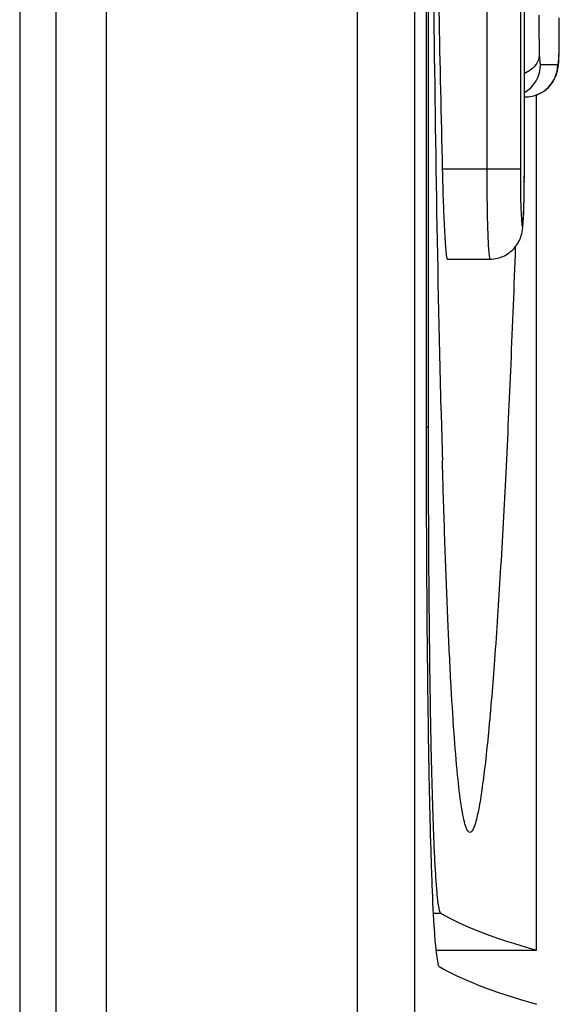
# Model space of a CAD drawing. Header units: millimetres. Extents: x 0 to 1800, y 0 to 1800.
# Tile 27 of 37: x 741.88 to 744.88, y 1224.85 to 1230.31. Entities that reach past the tile are written whole.
import ezdxf

# ---------------------------------------------------------------- set-up
doc = ezdxf.new("R2010")
doc.units = ezdxf.units.MM
doc.header["$LTSCALE"] = 117.333333
doc.layers.add('00_COMPONENTS', color=7, linetype='CONTINUOUS')

msp = doc.modelspace()

# ---------------------------------------------------------------- linework, layer by layer
at = {"layer": '00_COMPONENTS', "color": 9, "linetype": 'CONTINUOUS'}
for p, q in [((743.7588, 1196.5753), (743.7588, 1309.5874)), ((742.3645, 1309.2813), (742.3645, 1196.8813)), ((744.6635, 1243.4813), (744.6635, 1229.4813)), ((744.4773, 1231.2394), (744.4773, 1229.4813)), ((744.7759, 1230.0613), (744.8711, 1230.0613)), ((744.878, 1230.1101), (744.8781, 1230.1119)), ((744.8781, 1230.1119), (744.8781, 1230.1052)), ((744.6635, 1229.4813), (744.2299, 1229.4813)), ((744.1405, 1228.0507), (744.1535, 1228.0507)), ((744.1797, 1225.3511), (744.222, 1225.3511))]:
    msp.add_line(p, q, dxfattribs=at)
at = {"layer": '00_COMPONENTS', "color": 7, "linetype": 'CONTINUOUS', "true_color": 0x007fff}
for p, q in [((744.0783, 1196.566), (744.0783, 1309.5967)), ((742.0833, 1309.2813), (742.0833, 1196.8813)), ((744.1406, 1245.1007), (744.1406, 1227.8619)), ((744.1535, 1227.9236), (744.1535, 1245.0391)), ((744.6859, 1229.4813), (744.6859, 1243.4813)), ((744.88, 1230.2411), (744.8794, 1230.3203)), ((744.8797, 1230.1763), (744.88, 1230.2411)), ((744.879, 1230.1359), (744.8797, 1230.1763)), ((744.8781, 1230.1052), (744.879, 1230.1359)), ((744.8747, 1230.0565), (744.8766, 1230.0781)), ((744.8766, 1230.0781), (744.8774, 1230.0909)), ((744.8774, 1230.0909), (744.8781, 1230.1052)), ((744.8625, 1230.0026), (744.8667, 1230.0154)), ((744.8667, 1230.0154), (744.8696, 1230.0265)), ((744.8696, 1230.0265), (744.8717, 1230.0366)), ((744.8717, 1230.0366), (744.8733, 1230.0465)), ((744.8733, 1230.0465), (744.8747, 1230.0565)), ((744.8311, 1229.9474), (744.8413, 1229.9611)), ((744.8413, 1229.9611), (744.8499, 1229.9749)), ((744.8499, 1229.9749), (744.8569, 1229.9889)), ((744.8569, 1229.9889), (744.8625, 1230.0026)), ((744.7577, 1229.894), (744.7754, 1229.9021)), ((744.7754, 1229.9021), (744.7915, 1229.9117)), ((744.7915, 1229.9117), (744.8061, 1229.9225)), ((744.8061, 1229.9225), (744.8193, 1229.9344)), ((744.8193, 1229.9344), (744.8311, 1229.9474)), ((744.6859, 1229.8813), (744.6912, 1229.8813)), ((744.6912, 1229.8813), (744.6969, 1229.8814)), ((744.6969, 1229.8814), (744.7184, 1229.8834)), ((744.7184, 1229.8834), (744.7388, 1229.8877)), ((744.7388, 1229.8877), (744.7577, 1229.894)), ((744.754, 1225.1461), (744.754, 1229.8928)), ((744.2576, 1228.9813), (744.4948, 1228.9813)), ((744.2336, 1227.7626), (744.2307, 1227.8658)), ((744.1946, 1225.1461), (744.754, 1225.1461))]:
    msp.add_line(p, q, dxfattribs=at)
at = {"layer": '00_COMPONENTS', "color": 7, "linetype": 'CONTINUOUS', "true_color": 0x474747}
msp.add_line((741.8833, 1309.1313), (741.8833, 1197.0313), dxfattribs=at)
at = {"layer": '00_COMPONENTS', "color": 7, "linetype": 'CONTINUOUS', "true_color": 0x007fff}
for centre, radius, start, end in [((1044.6001, 1236.4813), 300.4517, 181.001113, 181.335), ((735.502, 1229.4811), 9.1839, 359.60128, 0.00129), ((838.225, 1230.4763), 94.0305, 181.423675, 181.590865)]:
    msp.add_arc(centre, radius, start, end, dxfattribs=at)
at = {"layer": '00_COMPONENTS', "color": 9, "linetype": 'CONTINUOUS'}
for centre, radius, start, end in [((740.3796, 1230.2449), 4.5002, 359.9518, 0.827), ((742.9957, 1230.1822), 1.8837, 357.8631, 358.2975), ((742.3684, 1230.1997), 2.5112, 358.3236, 359.1343), ((744.5958, 1230.0613), 0.18, 300.0326, 0.0045), ((744.6911, 1230.0613), 0.1799, 270.0175, 0.0175)]:
    msp.add_arc(centre, radius, start, end, dxfattribs=at)
at = {"layer": '00_COMPONENTS', "color": 7, "linetype": 'CONTINUOUS', "true_color": 0x007fff}
for centre, major_axis, start_param in [((1115.3804, 1225.5417), (371.3191, 0), -3.112176), ((1115.4745, 1225.2418), (371.4132, 0), -3.11299)]:
    msp.add_ellipse(centre, major_axis=major_axis, ratio=0.017455, start_param=start_param, end_param=-3.080506, dxfattribs=at)
for points, knots in [([(744.2235, 1228.1401), (744.2026, 1228.9792), (744.1768, 1230.7595), (744.1643, 1232.5399), (744.16, 1233.4808)], [0, 0, 0, 0, 0.471477, 1, 1, 1, 1]), ([(744.2299, 1229.4813), (744.2314, 1229.4175), (744.2341, 1229.3249), (744.2387, 1229.2071), (744.2423, 1229.1323), (744.246, 1229.071), (744.2492, 1229.0291), (744.252, 1229.0045), (744.2537, 1228.9921), (744.2552, 1228.9858), (744.2566, 1228.9813), (744.2576, 1228.9813)], [0, 0, 0, 0, 0.381664, 0.554116, 0.705391, 0.829621, 0.922078, 0.955269, 0.979325, 0.994113, 1, 1, 1, 1]), ([(744.4948, 1228.9813), (744.5223, 1228.9813), (744.5779, 1228.9944), (744.6419, 1229.0472), (744.6715, 1229.1107), (744.6808, 1229.1849), (744.6838, 1229.2838), (744.6854, 1229.3676), (744.6857, 1229.4172)], [0, 0, 0, 0, 0.153497, 0.306305, 0.447832, 0.532177, 0.722809, 1, 1, 1, 1]), ([(744.6356, 1229.0478), (744.6277, 1228.8313), (744.6114, 1228.413), (744.5839, 1227.8108), (744.5544, 1227.2636), (744.5233, 1226.7842), (744.4949, 1226.4337), (744.4709, 1226.1988), (744.4537, 1226.0607), (744.4376, 1225.9524), (744.4198, 1225.8709), (744.4074, 1225.8255), (744.3909, 1225.7993), (744.3833, 1225.7998)], [0, 0, 0, 0, 0.198817, 0.384347, 0.553341, 0.701868, 0.825322, 0.876091, 0.918739, 0.952698, 0.977543, 0.993045, 1, 1, 1, 1]), ([(744.222, 1225.3511), (744.2202, 1225.3522), (744.2173, 1225.3581), (744.2118, 1225.3765), (744.2062, 1225.4154), (744.1997, 1225.4786), (744.1935, 1225.5648), (744.1876, 1225.6729), (744.1821, 1225.8021), (744.177, 1225.9512), (744.1705, 1226.1859), (744.1639, 1226.5177), (744.1583, 1226.9536), (744.1547, 1227.4284), (744.1537, 1227.756), (744.1535, 1227.9236)], [0, 0, 0, 0, 0.002482, 0.007045, 0.022866, 0.047667, 0.081288, 0.12345, 0.173791, 0.231875, 0.297189, 0.447151, 0.61839, 0.80486, 1, 1, 1, 1]), ([(744.1406, 1227.8619), (744.1411, 1227.5034), (744.1436, 1226.9845), (744.1518, 1226.3255), (744.1596, 1225.9097), (744.1696, 1225.5684), (744.1793, 1225.3351), (744.1896, 1225.1955), (744.1955, 1225.125), (744.2038, 1225.0842), (744.2076, 1225.0598), (744.2131, 1225.0564)], [0, 0, 0, 0, 0.382896, 0.554141, 0.70387, 0.826935, 0.919114, 0.952601, 0.977307, 0.993061, 1, 1, 1, 1]), ([(744.3833, 1225.7998), (744.3781, 1225.8001), (744.3668, 1225.8139), (744.3573, 1225.8417), (744.3458, 1225.8876), (744.33, 1225.9807), (744.3121, 1226.1375), (744.2934, 1226.3693), (744.2761, 1226.6552), (744.2603, 1226.9885), (744.2459, 1227.3629), (744.2376, 1227.6255), (744.2336, 1227.7626)], [0, 0, 0, 0, 0.007881, 0.023038, 0.046558, 0.07851, 0.16684, 0.285574, 0.431532, 0.601356, 0.791835, 1, 1, 1, 1])]:
    msp.add_open_spline(points, degree=3, knots=knots, dxfattribs=at)
at = {"layer": '00_COMPONENTS', "color": 9, "linetype": 'CONTINUOUS'}
for points, knots in [([(744.7668, 1230.3353), (744.7668, 1230.3158), (744.767, 1230.2417), (744.7669, 1230.1675), (744.7686, 1230.1128)], [0, 0, 0, 0, 0.261769, 1, 1, 1, 1]), ([(744.8793, 1230.1617), (744.8794, 1230.1681), (744.8798, 1230.1945), (744.8799, 1230.221), (744.8799, 1230.2411)], [0, 0, 0, 0, 0.240276, 1, 1, 1, 1]), ([(744.7686, 1230.1128), (744.7679, 1230.0922), (744.7478, 1230.0475), (744.7086, 1230.0215), (744.6861, 1230.0113)], [0, 0, 0, 0, 0.455458, 1, 1, 1, 1]), ([(744.7686, 1230.1128), (744.7691, 1230.0985), (744.7711, 1230.0866), (744.7727, 1230.0613), (744.7759, 1230.0613)], [0, 0, 0, 0, 0.817153, 1, 1, 1, 1]), ([(744.8711, 1230.0613), (744.8742, 1230.0613), (744.8754, 1230.0854), (744.8775, 1230.0967), (744.878, 1230.1101)], [0, 0, 0, 0, 0.188825, 1, 1, 1, 1]), ([(744.4773, 1229.4813), (744.4773, 1229.4175), (744.4779, 1229.3249), (744.48, 1229.2071), (744.4821, 1229.1323), (744.4846, 1229.071), (744.4871, 1229.0291), (744.4894, 1229.0045), (744.491, 1228.9921), (744.4924, 1228.9858), (744.4938, 1228.9813), (744.4948, 1228.9813)], [0, 0, 0, 0, 0.381845, 0.554327, 0.705594, 0.829782, 0.922171, 0.955323, 0.97934, 0.994097, 1, 1, 1, 1]), ([(744.6635, 1229.4813), (744.6635, 1229.4405), (744.6644, 1229.3594), (744.6651, 1229.2743), (744.6746, 1229.1077), (744.6842, 1229.2743), (744.6849, 1229.3594), (744.6858, 1229.4405), (744.6858, 1229.4813)], [0, 0, 0, 0, 0.191137, 0.353199, 0.5, 0.646802, 0.808864, 1, 1, 1, 1])]:
    msp.add_open_spline(points, degree=3, knots=knots, dxfattribs=at)

doc.saveas('drawing.dxf')
